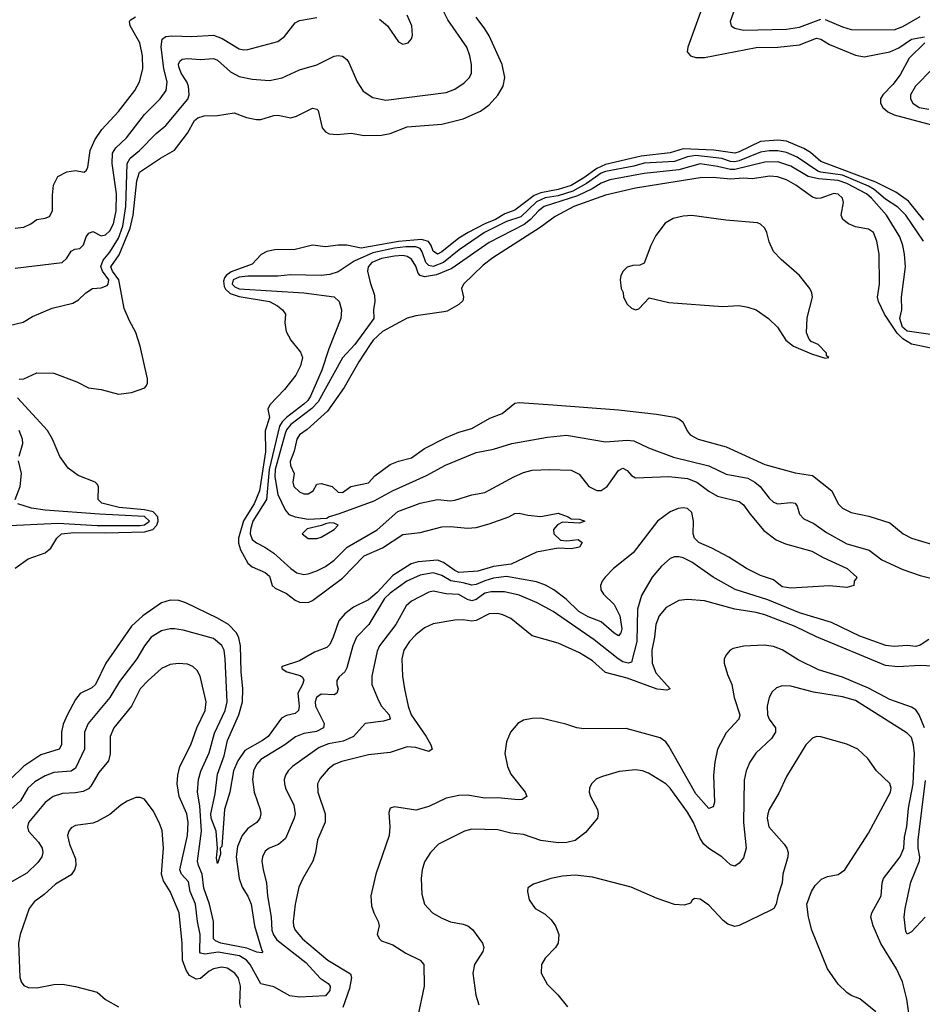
# Model space of a CAD drawing. Header units: inches. Extents: x 1173000 to 1307049, y 522583 to 678455.
# Tile 166 of 256: x 1233691 to 1237880, y 572346 to 576918. Entities that reach past the tile are written whole.
import ezdxf

# ---------------------------------------------------------------- set-up
doc = ezdxf.new("R2010")
doc.units = ezdxf.units.IN
doc.header["$MEASUREMENT"] = 0
doc.layers.add('B2537', color=7, linetype='Continuous')

msp = doc.modelspace()

# ---------------------------------------------------------------- linework, layer by layer
at = {"layer": 'B2537', "color": 5}
for points, elevation in [([(1233642.4, 575497.6), (1233706.6, 575513.4), (1233750, 575539.5), (1233841.3, 575578.7), (1233938.1, 575601.9), (1233963.5, 575616.5), (1233998.2, 575650), (1234029.8, 575670), (1234070, 575673.2), (1234096.6, 575683.4), (1234101.9, 575690), (1234105.2, 575710), (1234075, 575750), (1234067.9, 575772.1), (1234078.3, 575801.7), (1234110, 575838.5), (1234150, 575903.9), (1234170, 575959.4), (1234183.4, 576050), (1234190.7, 576250), (1234204.4, 576275.6), (1234246.9, 576310), (1234325.2, 576390), (1234370, 576427.5), (1234470.9, 576549.1), (1234477.9, 576570), (1234475.3, 576610), (1234467.6, 576630), (1234441.3, 576670), (1234430, 576699.3), (1234428.7, 576711.3), (1234434.1, 576725.9), (1234445.4, 576734.6), (1234470, 576738.2), (1234530, 576733.7), (1234590, 576737.8), (1234610, 576730.1), (1234670, 576676.3), (1234710, 576654.8), (1234770, 576642.2), (1234850, 576635.4), (1234910, 576647.8), (1234990, 576685.4), (1235070, 576709.2), (1235150, 576749.1), (1235170, 576752.6), (1235189.1, 576749.1), (1235210, 576733.7), (1235219.1, 576719.1), (1235257.2, 576630), (1235286, 576586), (1235330, 576556.9), (1235390, 576544.7), (1235670, 576580.2), (1235710, 576596.3), (1235754.8, 576625.2), (1235778.2, 576650), (1235787.9, 576670), (1235788.2, 576710), (1235780.2, 576750), (1235765.8, 576790), (1235678.2, 576918.2), (1235637.4, 576997.4)], 740), ([(1236857.6, 576970), (1236791.6, 576790), (1236789.5, 576769.5), (1236804.6, 576750), (1236830, 576742.5), (1236870, 576742.2), (1237110, 576789.6), (1237209.9, 576790.1), (1237310, 576801.5), (1237390, 576831.8), (1237410, 576828.1), (1237450, 576803.6), (1237570, 576753.1), (1237610, 576746.1), (1237730.2, 576769.7), (1237771.7, 576788.3), (1237830, 576827.6), (1237890, 576839.3)], 720), ([(1237010.8, 576970), (1236989.2, 576910), (1236993.1, 576890), (1237010, 576878.8), (1237050.1, 576870.1), (1237250, 576873.9), (1237310, 576884.2), (1237410, 576920.1)], 740), ([(1233669.9, 575950.1), (1233710, 575955.2), (1233742.9, 575970), (1233770, 575990.7), (1233810, 575996.3), (1233830, 576004), (1233843.7, 576030), (1233842.7, 576102.7), (1233848.3, 576150), (1233867.8, 576190), (1233910, 576212.4), (1233950, 576218.4), (1233990, 576210.7), (1234000.9, 576219.1), (1234007.3, 576232.7), (1234017.6, 576310), (1234039.7, 576360.3), (1234072.2, 576407.8), (1234150, 576491.1), (1234224.9, 576590), (1234247.2, 576630), (1234262.1, 576690), (1234261.2, 576750), (1234248.2, 576810), (1234204.5, 576890), (1234200.4, 576910), (1234204, 576916), (1234229.2, 576930.8)], 780), ([(1233670, 575764.2), (1233889, 575790), (1233909.3, 575810), (1233930, 575842.8), (1233947.7, 575852.3), (1233970, 575854.9), (1233987.6, 575872.4), (1234000.2, 575910), (1234012.7, 575927.3), (1234030, 575935), (1234070, 575915), (1234090, 575918.4), (1234110, 575938.1), (1234125.8, 575970), (1234139.2, 576030), (1234139.9, 576110), (1234120.5, 576250), (1234122.4, 576297.6), (1234136.7, 576323.3), (1234186.9, 576370), (1234270, 576478.2), (1234343.4, 576550), (1234371.2, 576590), (1234376.4, 576630), (1234360.3, 576690), (1234347.1, 576792.9), (1234352.9, 576827.1), (1234370, 576840.4), (1234396.6, 576843.4), (1234490, 576839.6), (1234590, 576845.8), (1234631.6, 576831.6), (1234710, 576783.5), (1234730, 576778.1), (1234750, 576779.2), (1234890, 576817.2), (1234919.6, 576840.4), (1234970, 576903.6), (1234990, 576914.7), (1235070, 576928.2)], 760), ([(1233688.1, 575248.1), (1233710, 575250.1), (1233770, 575278.4), (1233850, 575276.5), (1233955.9, 575235.9), (1234010, 575208.9), (1234070, 575200.4), (1234150, 575178.6), (1234210, 575186.2), (1234271.3, 575208.7), (1234280.4, 575219.6), (1234285, 575230), (1234284.3, 575250), (1234250, 575401.6), (1234230, 575465.6), (1234200.1, 575520.1), (1234176.7, 575576.7), (1234151.8, 575710), (1234122, 575750), (1234114.3, 575770), (1234153.2, 575826.8), (1234204.6, 575950), (1234218.5, 576010), (1234235.2, 576170), (1234248, 576210), (1234344.7, 576275.3), (1234410, 576312.7), (1234470, 576391), (1234503.2, 576450), (1234517.3, 576462.7), (1234548, 576472), (1234610, 576474), (1234686, 576486), (1234744.2, 576464.2), (1234790, 576455.4), (1234810, 576455.2), (1234870, 576473.2), (1234890, 576474.7), (1234950, 576463.2), (1234975.6, 576470), (1235050, 576507.8), (1235070, 576502.6), (1235076.1, 576496.1), (1235095.5, 576415.5), (1235110, 576397), (1235128.2, 576388.2), (1235164.3, 576384.3), (1235230, 576391.7), (1235290, 576380.8), (1235370, 576381.4), (1235410, 576389.5), (1235490, 576420.1), (1235650, 576432.5), (1235750, 576458.1), (1235830, 576493.6), (1235870, 576522.7), (1235910, 576568.4), (1235935.6, 576610), (1235943.2, 576650), (1235930.5, 576709.5), (1235870, 576842.7), (1235850, 576875.4), (1235810, 576929.4)], 720), ([(1235360.7, 576920.7), (1235398, 576890), (1235450, 576814.8), (1235470, 576804), (1235494, 576810), (1235509.2, 576830), (1235513.8, 576846.2), (1235511.2, 576890), (1235490, 576939.5)], 760), ([(1237430, 576919.9), (1237510, 576884.6), (1237550, 576873.3), (1237750, 576871.9), (1237790, 576886.3), (1237870, 576933.2)], 740), ([(1237891.9, 576810), (1237820.1, 576739.9), (1237778.1, 576661.9), (1237742.9, 576617.1), (1237697.2, 576570), (1237686, 576550), (1237686.5, 576530), (1237697.8, 576510), (1237720.5, 576490), (1237750, 576476.7), (1237930, 576428.4)], 720), ([(1237928, 576690), (1237848.6, 576610), (1237826, 576570), (1237825.2, 576550), (1237836.2, 576530), (1237866.5, 576510), (1237910, 576503.4)], 740), ([(1237887.2, 575987.2), (1237816.1, 576076.1), (1237757.6, 576117.6), (1237664.2, 576164.2), (1237410, 576260.4), (1237361.5, 576301.5), (1237330, 576320.2), (1237250, 576354.5), (1237210, 576358.8), (1237130, 576353.3), (1237030, 576303.9), (1237010, 576299), (1236912.1, 576312.1), (1236770, 576318.2), (1236710, 576300.4), (1236574.9, 576285.1), (1236410, 576245.5), (1236370, 576226.5), (1236310, 576183.1), (1236250, 576148.7), (1236190, 576129.2), (1236110, 576114.5), (1236078.5, 576101.5), (1235990, 576032.9), (1235942.8, 576017.2), (1235898.8, 575990), (1235849.6, 575970.4), (1235772.9, 575930), (1235730, 575903.5), (1235650, 575839.6), (1235630, 575829.9), (1235610, 575843.7), (1235600.9, 575870), (1235587.8, 575887.8), (1235556.8, 575896.8), (1235450, 575887.6), (1235276.8, 575856.8), (1235210, 575870.9), (1235170, 575871.5), (1235110, 575863.9), (1235050, 575870.5), (1234970, 575850.9), (1234874.8, 575850), (1234838.9, 575841.1), (1234811.6, 575828.4), (1234770, 575782.8), (1234672.6, 575747.4), (1234649.2, 575730.8), (1234641.1, 575718.9), (1234636.6, 575703.4), (1234639.8, 575679.8), (1234646.1, 575666.1), (1234667.4, 575647.4), (1234710, 575632.3), (1234850.3, 575610), (1234887.2, 575590), (1234910.3, 575570), (1234924.2, 575550), (1234922, 575510), (1234928, 575470), (1234950, 575430.4), (1234994.4, 575374.4), (1235004.1, 575350), (1234994.6, 575310), (1234972.1, 575267.9), (1234919.7, 575200.3), (1234851.8, 575130), (1234842.4, 575110), (1234850.2, 575070.2), (1234830.8, 575009.2), (1234831.8, 574911.8), (1234804.2, 574730), (1234779.2, 574670), (1234729.5, 574590.5), (1234706.5, 574510), (1234707, 574487), (1234715.4, 574455.4), (1234750, 574394.4), (1234770, 574377.5), (1234830, 574350.7), (1234850, 574334), (1234862.3, 574290), (1234877.5, 574277.5), (1234930, 574253.5), (1234970, 574222.2), (1234990, 574212.7), (1235030, 574211.2), (1235050, 574220.1), (1235190, 574324.6), (1235290, 574427.6), (1235374.7, 574465.3), (1235470, 574526.7), (1235550, 574536.1), (1235650, 574562.6), (1235690, 574563.9), (1235770, 574556.4), (1235810, 574560.5), (1235870, 574577), (1235962, 574610), (1235990, 574624.6), (1236010, 574626), (1236050, 574617), (1236110, 574611.4), (1236190, 574626.3), (1236236, 574610), (1236250, 574600.7), (1236290, 574599.1), (1236314, 574590), (1236290, 574579.3), (1236210, 574584.4), (1236187.5, 574572.5), (1236168.5, 574550), (1236170.6, 574530), (1236201.1, 574501.1), (1236230, 574497.3), (1236283.6, 574503.6), (1236302, 574490), (1236289.2, 574469.2), (1236250, 574461.2), (1236190, 574464), (1236090, 574446), (1235972, 574390), (1235890, 574378.4), (1235816.8, 574356.8), (1235730, 574351.6), (1235710, 574359.6), (1235657.9, 574397.9), (1235630, 574407.8), (1235540.3, 574399.7), (1235508.7, 574391.3), (1235423, 574337), (1235350, 574258.3), (1235310, 574223.6), (1235241.2, 574190), (1235200.5, 574159.5), (1235173.1, 574126.9), (1235146.7, 574050), (1235130, 574016.9), (1235116.8, 574003.2), (1235059.4, 573980.6), (1234990, 573940.3), (1234910, 573914.5), (1234906.7, 573910), (1234910, 573904), (1234931, 573890), (1234993.1, 573873.2), (1235004.2, 573864.2), (1235010, 573850.5), (1235003.8, 573830), (1234981.5, 573790), (1234988.4, 573730), (1234985.5, 573710), (1234970, 573695.6), (1234930, 573686.8), (1234905.7, 573674.3), (1234844.2, 573590), (1234817.9, 573570), (1234736.1, 573523.9), (1234704.1, 573475.9), (1234684.2, 573430), (1234667.1, 573330), (1234641.8, 573250), (1234630, 573078), (1234622, 573070), (1234622.8, 573042.8), (1234610, 572999.5), (1234604.9, 573024.9), (1234609.2, 573070), (1234603.8, 573150), (1234580.1, 573210), (1234578.2, 573230), (1234597.7, 573322.3), (1234610, 573414.9), (1234640.1, 573499.9), (1234656.3, 573570), (1234708.2, 573690), (1234724.8, 573750), (1234727.5, 573810), (1234719.6, 573890), (1234716.6, 574010), (1234708.2, 574048.2), (1234697, 574070), (1234659.9, 574110), (1234610, 574138.8), (1234461.7, 574210), (1234430, 574220.7), (1234390, 574222.2), (1234350, 574209.9), (1234263.3, 574150), (1234210, 574101.5), (1234091.3, 573930), (1234042.6, 573830), (1234025.3, 573814.7), (1233971.1, 573788.9), (1233950, 573761), (1233911.1, 573688.9), (1233893.6, 573646.4), (1233884.9, 573610), (1233885, 573550), (1233874.7, 573530), (1233790, 573504.6), (1233710, 573451.1), (1233646.3, 573390)], 720), ([(1237885.6, 575890), (1237804.5, 576010), (1237767, 576047), (1237710, 576084.8), (1237657.3, 576130), (1237630, 576145.2), (1237510, 576196.7), (1237410, 576209.5), (1237395.1, 576215.1), (1237300, 576280), (1237250, 576301.3), (1237210, 576309.5), (1237170, 576309), (1237130, 576302.3), (1237030, 576262.5), (1237010, 576258.7), (1236990, 576260.1), (1236950, 576273.7), (1236830, 576287.9), (1236790, 576281.3), (1236730, 576259.6), (1236590, 576251.7), (1236541.6, 576238.4), (1236410, 576213.8), (1236390, 576205.6), (1236322.5, 576157.5), (1236258, 576122), (1236190, 576099.8), (1236130, 576090.7), (1236090, 576071.9), (1236016.8, 576003.2), (1235950, 575980.8), (1235848.5, 575930), (1235730.1, 575850), (1235658.1, 575790), (1235610, 575772.5), (1235590, 575776.7), (1235576.7, 575790), (1235559.6, 575839.6), (1235550, 575855.1), (1235530, 575863.1), (1235483.8, 575863.8), (1235430, 575857.4), (1235330, 575836.2), (1235243.4, 575796.6), (1235170, 575746.6), (1235130, 575734.4), (1235090, 575730.4), (1234947.4, 575732.6), (1234890, 575727.8), (1234750, 575726.9), (1234710, 575722.8), (1234682.6, 575710), (1234677.8, 575690), (1234690, 575677.2), (1234710, 575668.8), (1235009.9, 575650.1), (1235150, 575631.2), (1235174.5, 575610), (1235185, 575570), (1235181.6, 575530), (1235125.5, 575390), (1235093.6, 575290), (1235041.4, 575170), (1235029, 575150), (1235010, 575132.8), (1234928.9, 575071.1), (1234909.2, 575050.8), (1234896.8, 575030), (1234849, 574830), (1234836.8, 574690), (1234773.2, 574590), (1234761.9, 574550), (1234761.6, 574530), (1234770, 574504.8), (1234790, 574488.3), (1234829.1, 574469.1), (1234870, 574440.6), (1234950, 574369.3), (1234978, 574350), (1235010, 574341.6), (1235030, 574344.4), (1235070, 574358.1), (1235110, 574378.4), (1235150, 574408.7), (1235211.2, 574468.7), (1235350, 574548.5), (1235446.1, 574633.9), (1235550, 574673), (1235630, 574690.2), (1235690, 574684.3), (1235710, 574686.8), (1235790, 574711.9), (1235850, 574723), (1235985.2, 574794.8), (1236030, 574815), (1236070, 574826), (1236150, 574829.2), (1236250, 574826.4), (1236287.9, 574807.9), (1236333.1, 574750), (1236370, 574732.1), (1236390, 574732.2), (1236418.2, 574750), (1236470, 574825.2), (1236490, 574835.2), (1236510, 574823.9), (1236530, 574800.9), (1236550, 574790.8), (1236703.4, 574796.6), (1236790, 574787.7), (1236833.4, 574770), (1236890, 574728.6), (1236930, 574705.9), (1237030, 574681.4), (1237050, 574665), (1237081.1, 574621.1), (1237145.6, 574545.6), (1237202.3, 574502.3), (1237244.8, 574484.8), (1237368.2, 574450), (1237420.8, 574420.8), (1237532.2, 574370), (1237576, 574330), (1237575.3, 574324.7), (1237564.7, 574310), (1237562, 574290), (1237530, 574280.9), (1237450, 574288.4), (1237270, 574278.6), (1237230, 574285), (1237190, 574316.1), (1237130, 574337.6), (1237064.2, 574370), (1236982.2, 574422.2), (1236903.9, 574463.9), (1236842.5, 574490), (1236822.9, 574510), (1236817.6, 574530), (1236818.8, 574590), (1236810, 574629.5), (1236790, 574647.4), (1236770, 574651.3), (1236747.6, 574647.6), (1236710, 574632.2), (1236651.6, 574590), (1236537.7, 574442.3), (1236447.2, 574370), (1236408.2, 574330), (1236395, 574310), (1236387.3, 574290), (1236388.4, 574270), (1236401.1, 574250), (1236450, 574201.6), (1236477.2, 574150), (1236486.4, 574090), (1236481.7, 574070), (1236470, 574057.3), (1236450, 574068.8), (1236390, 574122.5), (1236330, 574144.9), (1236286.4, 574170), (1236227.1, 574227.1), (1236170.3, 574270.3), (1236132.3, 574292.3), (1236090, 574307.7), (1235950, 574332.6), (1235890, 574324.4), (1235850, 574312.9), (1235810, 574294.8), (1235790, 574291.4), (1235750, 574303.1), (1235691.8, 574311.8), (1235650, 574336.7), (1235610, 574349), (1235550, 574339.2), (1235487.8, 574310), (1235410, 574254.2), (1235384, 574230), (1235312.1, 574110), (1235254.1, 574050), (1235236.8, 574010), (1235210, 573908), (1235200.2, 573890), (1235173.6, 573866.4), (1235163.5, 573850), (1235163, 573830), (1235169.2, 573810), (1235163.7, 573790), (1235150, 573782.2), (1235090, 573785.4), (1235068.5, 573770), (1235063.1, 573750), (1235064.1, 573730), (1235104, 573650), (1235101.1, 573630), (1235068.2, 573611.8), (1235010, 573603.6), (1234972, 573588), (1234921.5, 573550), (1234810, 573482.4), (1234790, 573458.5), (1234776.1, 573430), (1234772.3, 573390), (1234779.5, 573330), (1234807.4, 573250), (1234810.1, 573229.9), (1234805.6, 573210), (1234791.3, 573190), (1234750, 573161.5), (1234723.3, 573130), (1234701.7, 573078.3), (1234696.5, 573030), (1234709.3, 572930), (1234724.2, 572890), (1234750, 572848.2), (1234765.7, 572810), (1234781.2, 572710), (1234815.2, 572595.2), (1234820.3, 572590), (1234815.5, 572584.5), (1234792.5, 572587.5), (1234746, 572606), (1234624, 572630), (1234600.2, 572640.2), (1234590, 572650), (1234590.8, 572730), (1234571.9, 572810), (1234545.1, 572885.1), (1234538.5, 572950), (1234520.4, 572990), (1234516.4, 573010), (1234535.7, 573150), (1234527, 573267), (1234517.1, 573330), (1234521.4, 573390), (1234532.5, 573427.5), (1234570, 573512.8), (1234595.7, 573604.3), (1234644.2, 573710), (1234653.7, 573750), (1234645.3, 573950), (1234639.9, 573990), (1234630, 574012.3), (1234590, 574044.1), (1234450, 574083.2), (1234410, 574089.9), (1234390, 574089.9), (1234350, 574079.8), (1234301.8, 574050), (1234270, 574011), (1234235.1, 573950), (1234155, 573845), (1234109.1, 573770.9), (1234008.5, 573650), (1233992.2, 573610), (1233991.7, 573530), (1233950, 573442.6), (1233930, 573428.8), (1233850, 573422.8), (1233810, 573406.4), (1233761.5, 573378.5), (1233728.9, 573350), (1233695.6, 573290), (1233650, 573249.9)], 740), ([(1237930, 575453.9), (1237810, 575471.2), (1237787.9, 575490), (1237776.7, 575530), (1237786.1, 575570), (1237783.4, 575630), (1237801.8, 575770), (1237798, 575830), (1237789.9, 575870), (1237775.5, 575910), (1237714.1, 576010), (1237644.7, 576090), (1237621.8, 576110), (1237530, 576157.5), (1237490, 576171.8), (1237399, 576179), (1237351.2, 576190), (1237270, 576238.4), (1237210, 576258.1), (1237150, 576257.1), (1237010, 576222.2), (1236990, 576222.1), (1236930, 576237.1), (1236850, 576248.1), (1236750, 576220.4), (1236590, 576204.7), (1236430, 576174.8), (1236390, 576158.3), (1236347.7, 576132.3), (1236279.8, 576100.2), (1236125.1, 576050), (1236099.5, 576030), (1236062.6, 575990), (1236032.2, 575967.8), (1235870, 575883), (1235697.4, 575762.6), (1235626.1, 575733.9), (1235570, 575724.2), (1235550.3, 575730.3), (1235540.8, 575740.8), (1235530, 575773), (1235510, 575806.6), (1235490, 575818.3), (1235470, 575822.4), (1235430, 575820), (1235370, 575808.5), (1235325.7, 575790), (1235307.9, 575770), (1235305.2, 575750), (1235317.2, 575697.2), (1235338.6, 575638.6), (1235339.7, 575610), (1235332.9, 575570), (1235334.9, 575530), (1235246.2, 575410), (1235190, 575347.6), (1235077.2, 575142.8), (1235047.6, 575112.4), (1234950, 575039), (1234930, 575014), (1234923.4, 574996.6), (1234876.8, 574830), (1234874.9, 574794.9), (1234890, 574713.5), (1234922.7, 574642.7), (1234940.9, 574620.9), (1234969.2, 574609.2), (1235030, 574598), (1235116.8, 574603.2), (1235124.7, 574610), (1235175.8, 574624.2), (1235336.4, 574683.6), (1235421.5, 574730), (1235578.8, 574801.2), (1235668.2, 574850), (1235810, 574908.3), (1235890, 574923.5), (1235976, 574950), (1236140.9, 574979.1), (1236229.3, 574989.3), (1236410, 574957.3), (1236510, 574964.8), (1236541.8, 574961.8), (1236609.8, 574930.2), (1236726.4, 574886.4), (1236890, 574846.4), (1236970, 574807.9), (1237070, 574788.7), (1237103.7, 574770), (1237127.2, 574750), (1237170, 574696.1), (1237190, 574678.2), (1237210.2, 574670.2), (1237270, 574676.6), (1237290, 574672.9), (1237299.1, 574659.1), (1237310, 574622.4), (1237330, 574600.8), (1237377.7, 574577.7), (1237435.9, 574535.9), (1237530, 574483.9), (1237633.9, 574453.9), (1237693.1, 574410), (1237790, 574364.2), (1237870, 574336.8), (1238030, 574297.4)], 760), ([(1237930, 575391.6), (1237830, 575410.8), (1237790, 575436.7), (1237763.1, 575463.1), (1237705.1, 575550), (1237676.6, 575610), (1237672.9, 575630), (1237682.3, 575690), (1237679.6, 575830), (1237669.9, 575889.9), (1237653.7, 575930), (1237630, 575945.7), (1237570, 575956.5), (1237537.4, 575970), (1237511.4, 575990), (1237504.4, 576010), (1237514, 576070), (1237510.7, 576090), (1237490, 576108.7), (1237469.5, 576110.5), (1237410, 576089.7), (1237390, 576087.7), (1237370, 576094.7), (1237293.2, 576150), (1237250, 576174.9), (1237208.5, 576188.5), (1237172.1, 576192.1), (1237090, 576179.7), (1237050, 576182.9), (1236990, 576177.3), (1236910, 576185.6), (1236850, 576184.1), (1236550, 576136.1), (1236410, 576102.6), (1236263.5, 576050), (1236176, 576004), (1236106.7, 575953.3), (1235887.2, 575812.8), (1235842.4, 575777.6), (1235750.7, 575690), (1235741.2, 575670), (1235750.8, 575630), (1235747.5, 575612.5), (1235730, 575596.2), (1235675, 575565), (1235659.2, 575560.8), (1235530, 575543.6), (1235490, 575532.7), (1235375, 575470), (1235331.9, 575430), (1235317.6, 575410), (1235265.9, 575330), (1235197.2, 575210), (1235119.4, 575100.6), (1235025.2, 575014.8), (1234990.2, 574990), (1234978, 574970), (1234965.8, 574914.2), (1234947, 574867), (1234947.8, 574847.8), (1234964.9, 574810), (1234958.3, 574770), (1234963.6, 574750), (1234990, 574726.2), (1235010, 574716.5), (1235030, 574716.5), (1235054, 574730), (1235070, 574761), (1235090, 574764), (1235142, 574750), (1235170, 574724.7), (1235190, 574722), (1235228, 574750), (1235310, 574767.7), (1235339.7, 574800.3), (1235410, 574852.3), (1235450, 574868), (1235510, 574883.1), (1235570, 574927), (1235670, 574978), (1235730, 575002.6), (1235790, 575020.2), (1235872.5, 575067.5), (1235930.5, 575089.5), (1235990, 575137.1), (1236010, 575140.8), (1236166, 575130), (1236470, 575106.6), (1236646.6, 575086.6), (1236730, 575072.7), (1236750, 575064.4), (1236769.2, 575050), (1236788.8, 575008.8), (1236803.6, 574990), (1236840.4, 574970), (1236970, 574934), (1237150, 574852.8), (1237290, 574814), (1237370, 574801.3), (1237460.3, 574730), (1237490.2, 574670), (1237510, 574649.2), (1237550, 574630.2), (1237632, 574612), (1237730, 574582), (1237791.2, 574531.2), (1237829.6, 574509.6), (1237922.8, 574482.8)], 780), ([(1233670, 574371.8), (1233730, 574414.9), (1233810, 574442), (1233836, 574464), (1233863.8, 574510), (1233884.8, 574530), (1233942.9, 574537.1), (1234090, 574534.6), (1234270, 574539.3), (1234309.8, 574550.2), (1234328.4, 574570), (1234334.6, 574590), (1234331.6, 574610), (1234310, 574632.9), (1234270, 574642.7), (1234153, 574653), (1234073.1, 574673.1), (1234055.4, 574690), (1234056.9, 574750), (1234050, 574760.9), (1234040.9, 574770), (1233962, 574802), (1233915.8, 574835.8), (1233877.5, 574890), (1233843.9, 574970), (1233819.5, 575010), (1233681.6, 575161.6)], 720), ([(1233688.1, 574891.9), (1233706.5, 574950), (1233704, 574970), (1233688.1, 575010)], 740), ([(1233670.9, 574690), (1233692.8, 574750), (1233699.8, 574810), (1233685.6, 574870)], 740), ([(1233612, 574568), (1233870, 574579.6), (1234051, 574569), (1234250, 574569.4), (1234270, 574571.9), (1234293.7, 574590), (1234270, 574611.1), (1234061.2, 574621.2), (1233810, 574640.7), (1233746.3, 574650), (1233682.7, 574670)], 740), ([(1237910, 574039.9), (1237870, 574013), (1237850, 574006.8), (1237810, 574012.3), (1237750, 574006.6), (1237711.3, 574011.3), (1237590, 574056), (1237459.4, 574119.4), (1237310, 574163.4), (1237163.7, 574223.7), (1237012.1, 574272.1), (1236909.7, 574330), (1236810, 574399.2), (1236770, 574418.7), (1236750, 574423.5), (1236730, 574423.1), (1236710, 574415.4), (1236670, 574380.4), (1236626.5, 574330), (1236576.5, 574243.5), (1236559, 574181), (1236554.9, 574030), (1236530, 573934.5), (1236514.8, 573930), (1236490, 573936.3), (1236469.2, 573949.2), (1236358.2, 574038.2), (1236167.8, 574170), (1236093.3, 574210), (1236010, 574246.1), (1235940.5, 574260.5), (1235878.8, 574261.2), (1235850, 574254.5), (1235810, 574224.8), (1235790, 574219.7), (1235770, 574225.8), (1235730, 574249.4), (1235670, 574251.7), (1235610, 574264.2), (1235590, 574259.9), (1235510, 574218.4), (1235484.5, 574195.5), (1235436.4, 574110), (1235361.4, 574010), (1235350, 573985.1), (1235325.6, 573870), (1235325.3, 573830), (1235355.8, 573755.8), (1235370.8, 573730), (1235406, 573690), (1235410.6, 573669.4), (1235380.1, 573659.9), (1235294.9, 573650), (1235240.2, 573590), (1235220.8, 573579.2), (1235192, 573568), (1235124.6, 573555.4), (1235081.6, 573538.4), (1234957.7, 573450), (1234937.5, 573430), (1234925.2, 573410), (1234919.3, 573390), (1234919.7, 573370), (1234925, 573350), (1234963.2, 573270), (1234969.5, 573230), (1234965.3, 573210), (1234924.7, 573115.3), (1234892.8, 573087.2), (1234848.7, 573070), (1234830, 573056.8), (1234817.5, 573030), (1234815.2, 573010), (1234820.6, 572970), (1234836.8, 572910), (1234841.2, 572850), (1234858.7, 572750), (1234861.6, 572690), (1234868.7, 572668.7), (1234885.3, 572645.3), (1235019.7, 572539.7), (1235086.5, 572466.5), (1235122.2, 572442.2), (1235132, 572430), (1235131.3, 572410), (1235110, 572384.1), (1234990, 572378.7), (1234945, 572385), (1234870, 572426.7), (1234810, 572440.2), (1234760.3, 572530), (1234743.6, 572550), (1234711.6, 572570), (1234612.6, 572587.4), (1234550, 572578.1), (1234530, 572582.6), (1234527.2, 572587.2), (1234528.5, 572670), (1234516.2, 572730), (1234507.7, 572810), (1234482.6, 572870), (1234474.5, 572914.5), (1234441.6, 572950), (1234434.7, 572970), (1234469.9, 573130), (1234473.8, 573190), (1234466.5, 573230), (1234431.9, 573310), (1234421.6, 573370), (1234424.9, 573410), (1234434.6, 573450), (1234485.5, 573550), (1234513.6, 573630), (1234551.6, 573710), (1234557.4, 573750), (1234529.1, 573869.1), (1234515.2, 573895.2), (1234494.9, 573914.9), (1234470, 573925.6), (1234428.1, 573928.1), (1234390, 573924.2), (1234350, 573905.5), (1234286.8, 573850), (1234250, 573810.7), (1234210.1, 573729.9), (1234127.8, 573630), (1234110.9, 573590), (1234110.9, 573509.1), (1234104, 573476), (1234058.4, 573421.6), (1234021.8, 573358.2), (1234010, 573346.4), (1233985.4, 573334.6), (1233950, 573326.9), (1233890, 573324.2), (1233846.7, 573310), (1233810, 573282), (1233731.6, 573190), (1233726.7, 573170), (1233732.7, 573150), (1233778.2, 573098.2), (1233794.8, 573070), (1233799.1, 573050), (1233794.7, 573030), (1233775.8, 573004.2), (1233724.8, 572955.2), (1233645.2, 572910)], 760), ([(1237930, 573916.1), (1237870, 573919.6), (1237767.5, 573912.5), (1237710, 573918.4), (1237390, 574051.9), (1237290, 574100.3), (1237150, 574154.1), (1237110, 574165.1), (1237010, 574181.2), (1236870, 574219.9), (1236790, 574225.6), (1236750, 574220.5), (1236692.2, 574187.8), (1236658.4, 574150), (1236643.6, 574110), (1236637.6, 574050), (1236624.5, 573990), (1236626.3, 573930), (1236644.3, 573884.3), (1236710.3, 573810), (1236695.1, 573804.9), (1236650, 573809.1), (1236510, 573859.9), (1236410, 573886.2), (1236350, 573940.6), (1236290, 573978.5), (1236190, 574022.9), (1236070, 574056.8), (1235970, 574136.5), (1235934.3, 574154.3), (1235910, 574161), (1235870, 574159.3), (1235810, 574128), (1235790, 574125.1), (1235748.9, 574131.1), (1235710, 574129.9), (1235610, 574111.9), (1235570, 574093.3), (1235530, 574061.9), (1235500.1, 574030), (1235474.1, 573990), (1235464.6, 573950), (1235468, 573870), (1235476.8, 573810), (1235494.7, 573730), (1235508.6, 573690), (1235578.3, 573590), (1235599.7, 573550), (1235605.3, 573530), (1235590, 573519.2), (1235530, 573538), (1235490, 573541), (1235410, 573514.7), (1235310, 573504.6), (1235186.4, 573473.6), (1235150, 573458.6), (1235122.3, 573437.7), (1235085.1, 573394.9), (1235073.1, 573370), (1235074.4, 573330), (1235109.5, 573230), (1235108.4, 573191.6), (1235072.7, 573110), (1235063.7, 573050), (1235051, 573010), (1235005, 572930), (1234987.1, 572890), (1234969.6, 572810), (1234960.1, 572730), (1234962, 572710), (1234970.1, 572690), (1235003.9, 572650), (1235121.3, 572550), (1235226.8, 572486.8), (1235231.6, 572470), (1235221.7, 572418.3), (1235190.2, 572330.2)], 780), ([(1237891, 573630), (1237866.5, 573690), (1237850, 573712.5), (1237830, 573725.6), (1237730, 573761.7), (1237630, 573813.4), (1237510, 573864.4), (1237398.6, 573898.6), (1237304.6, 573944.6), (1237230, 573992), (1237190, 574007.3), (1237145.9, 574014.1), (1237051.6, 574008.4), (1237002.6, 573997.4), (1236988.4, 573990), (1236972, 573970), (1236961.3, 573950), (1236961.1, 573930), (1236976.7, 573876.7), (1236996.5, 573830), (1237007, 573770), (1237034.2, 573690), (1237028.2, 573670), (1236970, 573606.2), (1236929.6, 573530), (1236917.2, 573470), (1236911.9, 573410), (1236915.8, 573284.2), (1236910, 573262.4), (1236890, 573255.3), (1236830, 573322.9), (1236704, 573544), (1236690, 573564.1), (1236663.7, 573583.7), (1236506.4, 573626.4), (1236310, 573625), (1236277.2, 573630), (1236226.7, 573646.7), (1236110, 573674.8), (1236070, 573673.6), (1236030, 573665.1), (1236003.8, 573650), (1235968.8, 573610), (1235950, 573564), (1235943.2, 573510), (1235955, 573450), (1235970, 573414.6), (1236036.9, 573330), (1236044.4, 573310), (1236023.6, 573296.4), (1236005.1, 573294.9), (1235910, 573304.7), (1235850, 573303.4), (1235770, 573316.4), (1235730, 573314.9), (1235670, 573302.1), (1235590, 573263.4), (1235530, 573246.8), (1235430, 573262.9), (1235410, 573257.2), (1235403.7, 573236.3), (1235409.2, 573169.2), (1235405.4, 573130), (1235343.9, 572950), (1235320.9, 572850), (1235323.4, 572803.4), (1235334.3, 572770), (1235355.2, 572730), (1235358.9, 572710), (1235350.2, 572670), (1235360.6, 572650), (1235370, 572640.2), (1235422.3, 572622.3), (1235482.6, 572582.6), (1235550.1, 572550.1), (1235567.2, 572530), (1235568.9, 572430), (1235539.1, 572290)], 820), ([(1237830, 572218), (1237809, 572370), (1237788.4, 572450), (1237760.8, 572510), (1237687.9, 572627.9), (1237651.6, 572710), (1237641.9, 572750), (1237646.1, 572770), (1237689.1, 572850), (1237694.4, 572910), (1237700.5, 572930), (1237776.9, 573030), (1237794.2, 573070), (1237797.7, 573122.3), (1237809.3, 573170.7), (1237816.1, 573256.1), (1237837.6, 573370), (1237843.5, 573510), (1237839.9, 573550), (1237830, 573584.4), (1237810, 573604), (1237570, 573756.2), (1237510, 573773.2), (1237374.8, 573794.8), (1237270, 573822.8), (1237230, 573825.1), (1237204.2, 573815.8), (1237183.1, 573796.9), (1237169.5, 573770.5), (1237159.8, 573730), (1237161.6, 573690), (1237170.1, 573670.1), (1237198.4, 573630), (1237199.8, 573610), (1237179.8, 573580.2), (1237108.2, 573511.8), (1237079.2, 573470), (1237062.6, 573430), (1237054.2, 573385.8), (1237050.2, 573190), (1237063.2, 573070), (1237050, 573025.7), (1237030, 573000.5), (1237010, 572986.3), (1236990, 572992.8), (1236949.8, 573030), (1236890, 573069.2), (1236866.6, 573090), (1236850, 573115.6), (1236818.4, 573190), (1236790, 573237.4), (1236710, 573349.8), (1236690, 573369.8), (1236610, 573419.1), (1236581.2, 573430), (1236550, 573434.8), (1236473.5, 573426.5), (1236395.8, 573404.2), (1236367.8, 573392.2), (1236344.9, 573370), (1236335.5, 573350), (1236334.9, 573330), (1236340.4, 573310), (1236373.1, 573250), (1236376.5, 573230), (1236372.6, 573210), (1236317.1, 573142.9), (1236270, 573106.8), (1236230, 573097.2), (1236190, 573095.8), (1236110, 573106.8), (1236030, 573133.7), (1235970, 573140.3), (1235910, 573155.6), (1235790, 573159.3), (1235756.3, 573150), (1235635.6, 573090), (1235597.2, 573050), (1235570, 573006.6), (1235559.1, 572970), (1235554.3, 572930), (1235557.3, 572857.3), (1235570.4, 572810.4), (1235606.8, 572770), (1235647.1, 572747.1), (1235690, 572729), (1235750, 572718), (1235770.4, 572710), (1235792.8, 572692.9), (1235839.5, 572630), (1235844.9, 572610), (1235840.2, 572590), (1235802.7, 572530), (1235794.9, 572490), (1235808.2, 572388.2), (1235822.8, 572342.8)], 840), ([(1237665.1, 572310), (1237590, 572371.6), (1237550, 572387.1), (1237530, 572401.1), (1237490, 572439.7), (1237441.1, 572510), (1237367.6, 572690), (1237351.8, 572750), (1237345.2, 572810), (1237366, 572870), (1237383, 572897), (1237413, 572927), (1237441.1, 572938.9), (1237490, 572948), (1237521.5, 572970), (1237630, 573140.3), (1237733.1, 573330), (1237736.5, 573350), (1237730.4, 573370.4), (1237668.3, 573430), (1237627.1, 573487.1), (1237580.9, 573530), (1237530, 573554), (1237410, 573587.4), (1237390, 573588.6), (1237370, 573581.5), (1237339.7, 573550), (1237250, 573402.9), (1237214.6, 573325.4), (1237170, 573250.9), (1237163.5, 573230), (1237159.8, 573210), (1237168.3, 573170), (1237239.6, 573090), (1237252.2, 573070), (1237258, 573050), (1237256.3, 573030), (1237232.7, 572950), (1237230.5, 572909.5), (1237210, 572848), (1237202.4, 572810), (1237190.6, 572790), (1237178, 572782), (1237030, 572711), (1237010, 572706.6), (1236978, 572718), (1236955.5, 572735.5), (1236890, 572805.2), (1236850, 572834), (1236823.6, 572836.4), (1236811.6, 572828.4), (1236804.7, 572815.3), (1236774.8, 572805.2), (1236730.7, 572809.3), (1236650, 572837), (1236529.8, 572889.8), (1236350, 572936.4), (1236270, 572945.3), (1236210, 572940.9), (1236156, 572930), (1236076.3, 572903.7), (1236050, 572886), (1236047.3, 572870), (1236056.3, 572830), (1236084, 572790), (1236130, 572763.8), (1236158.2, 572738.2), (1236177.4, 572710), (1236192.9, 572670), (1236190, 572629.4), (1236177.6, 572610), (1236130, 572559.5), (1236113.7, 572530), (1236112, 572490), (1236138.9, 572438.9), (1236188.5, 572390), (1236233.4, 572333.4)], 860), ([(1237893.6, 572750), (1237830, 572681.5), (1237810, 572671.8), (1237803.6, 572683.6), (1237796.9, 572750), (1237800.1, 572790), (1237827.6, 572912.4), (1237867.5, 573012.5), (1237869.4, 573030.6), (1237861.7, 573070), (1237861.2, 573110), (1237894.6, 573385.4)], 820), ([(1234717.5, 572330), (1234713.3, 572350), (1234715.4, 572430), (1234706.5, 572466.5), (1234690, 572490.5), (1234653.6, 572513.6), (1234630, 572517.3), (1234590, 572509.9), (1234570, 572499.2), (1234530, 572465.3), (1234510, 572462.5), (1234480, 572480), (1234463.9, 572503.9), (1234447, 572550), (1234445.9, 572630), (1234430.6, 572770.6), (1234389.9, 572870), (1234358.3, 572918.3), (1234348.9, 572950), (1234359.2, 573070), (1234352.3, 573152.3), (1234338.4, 573190), (1234310, 573244.2), (1234270, 573297.6), (1234250, 573306), (1234230, 573306.3), (1234190, 573288.3), (1234160.4, 573270), (1234110, 573227.4), (1234050, 573194), (1234030, 573186.2), (1233950, 573175.4), (1233930, 573164.5), (1233919.5, 573150), (1233913.7, 573130), (1233921.7, 573090), (1233950, 573021), (1233951.9, 572990), (1233946, 572970), (1233930, 572946.4), (1233857, 572903), (1233804.6, 572855.4), (1233758.7, 572821.3), (1233734.4, 572790), (1233694, 572670), (1233686.2, 572630), (1233692.3, 572472.3), (1233697.4, 572450), (1233710, 572432.4), (1233730, 572424), (1233770, 572422.6), (1233850, 572438.1), (1233890, 572438.8), (1233950, 572428.7), (1234050, 572401.9), (1234090, 572368), (1234150, 572333.7)], 780)]:
    msp.add_lwpolyline(points, dxfattribs=dict(at, elevation=elevation))
for points, elevation in [([(1236810, 576008.8), (1236770, 576006.1), (1236724.6, 575995.4), (1236687, 575973), (1236643.5, 575916.5), (1236620.2, 575870), (1236590, 575788), (1236570, 575778), (1236536.4, 575776.4), (1236510, 575768.7), (1236491.3, 575750), (1236481, 575730), (1236478, 575710), (1236482, 575670), (1236491.6, 575651.6), (1236494, 575630), (1236510, 575597.3), (1236530, 575578.4), (1236550, 575570.6), (1236564.5, 575575.5), (1236613.2, 575626.8), (1236704.4, 575604.4), (1236953.6, 575586.4), (1237030, 575590.3), (1237070, 575582.8), (1237110, 575570.4), (1237166.4, 575530), (1237208.2, 575490), (1237247.3, 575430), (1237282, 575402), (1237366.2, 575366.2), (1237430, 575346), (1237446, 575350), (1237436.4, 575356.4), (1237436, 575370), (1237397.6, 575410), (1237363.9, 575423.9), (1237354.7, 575434.7), (1237343.2, 575463.2), (1237346.6, 575533.4), (1237371.1, 575630), (1237368.3, 575650), (1237358.5, 575670), (1237311, 575730), (1237224.8, 575804.8), (1237190, 575842), (1237170, 575886), (1237159.2, 575930), (1237149.6, 575949.6), (1237130, 575969), (1237115.5, 575975.5), (1236967.9, 575987.9)], 820), ([(1235130, 574581.2), (1235110, 574576.8), (1235091.5, 574568.5), (1235025.7, 574554.3), (1235002.8, 574530), (1235029.5, 574509.5), (1235070, 574508.7), (1235090, 574515.3), (1235150.9, 574550), (1235169.6, 574570), (1235150, 574579.3)], 760)]:
    msp.add_lwpolyline(points, close=True, dxfattribs=dict(at, elevation=elevation))

doc.saveas('drawing.dxf')
